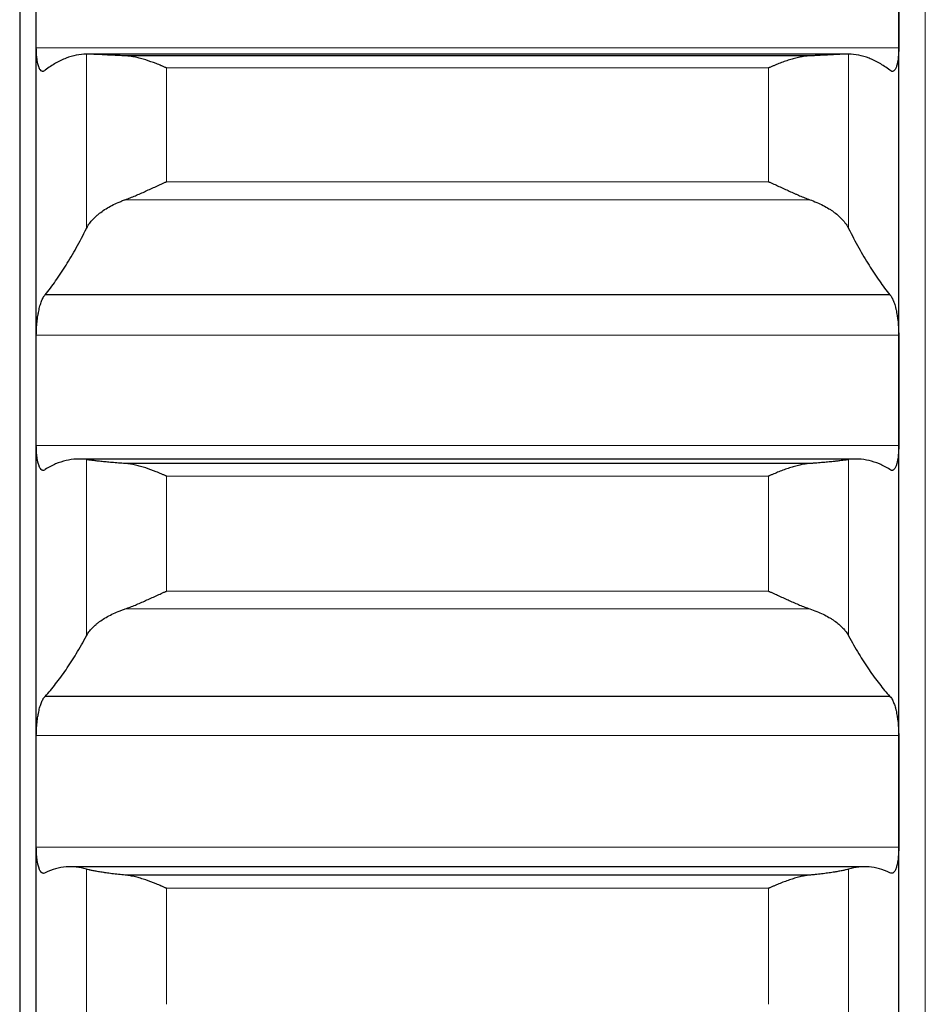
# Model space of a CAD drawing. Header units: inches. Extents: x 0 to 17820, y -10 to 12600.
# Tile 59 of 256: x 6500 to 6554, y 4073 to 4133. Entities that reach past the tile are written whole.
import ezdxf

# ---------------------------------------------------------------- set-up
doc = ezdxf.new("R2010")
doc.units = ezdxf.units.IN
doc.layers.add('1', color=7, linetype='Continuous', true_color=0xffffff)

msp = doc.modelspace()

# ---------------------------------------------------------------- linework, layer by layer
at = {"layer": '1', "color": 110, "linetype": 'Continuous', "lineweight": 13}
for p, q in [((6554.434, 4571.589), (6554.434, 3956.589)), ((6552.831, 4130.96), (6500.836, 4130.96)), ((6503.86, 4120.061), (6503.86, 4130.576)), ((6549.807, 4120.061), (6549.807, 4130.576)), ((6544.978, 4129.744), (6508.69, 4129.744)), ((6508.69, 4122.878), (6508.69, 4129.744)), ((6544.978, 4122.878), (6544.978, 4129.744)), ((6544.978, 4122.878), (6508.69, 4122.878)), ((6547.465, 4121.796), (6506.202, 4121.796)), ((6552.831, 4113.633), (6500.836, 4113.633)), ((6552.831, 4106.973), (6500.836, 4106.973)), ((6503.86, 4095.492), (6503.86, 4106.116)), ((6549.807, 4095.492), (6549.807, 4106.116)), ((6544.978, 4105.121), (6508.69, 4105.121)), ((6508.69, 4098.184), (6508.69, 4105.121)), ((6544.978, 4098.184), (6544.978, 4105.121)), ((6544.978, 4098.184), (6508.69, 4098.184)), ((6547.465, 4097.118), (6506.202, 4097.118)), ((6552.831, 4089.468), (6500.836, 4089.468)), ((6552.831, 4082.746), (6500.836, 4082.746)), ((6503.86, 4070.701), (6503.86, 4081.416)), ((6549.807, 4070.701), (6549.807, 4081.416)), ((6544.978, 4080.259), (6508.69, 4080.259)), ((6508.69, 4073.263), (6508.69, 4080.259)), ((6544.978, 4073.263), (6544.978, 4080.259))]:
    msp.add_line(p, q, dxfattribs=at)
at = {"layer": '1', "color": 2, "linetype": 'Continuous', "lineweight": 25}
for p, q in [((6499.834, 4206.589), (6499.834, 3956.589)), ((6500.834, 4110.303), (6500.834, 4134.253)), ((6552.834, 4110.303), (6552.834, 4134.253)), ((6549.786, 4130.576), (6503.875, 4130.576)), ((6547.465, 4130.47), (6506.202, 4130.47)), ((6552.296, 4116.061), (6501.371, 4116.061)), ((6500.834, 4086.107), (6500.834, 4110.303)), ((6552.834, 4086.107), (6552.834, 4110.303)), ((6550.285, 4106.151), (6503.383, 4106.151)), ((6547.465, 4105.882), (6506.202, 4105.882)), ((6552.296, 4091.838), (6501.371, 4091.838)), ((6500.834, 4061.704), (6500.834, 4086.107)), ((6552.834, 4061.704), (6552.834, 4086.107)), ((6550.767, 4081.561), (6502.9, 4081.561)), ((6547.465, 4081.054), (6506.202, 4081.054))]:
    msp.add_line(p, q, dxfattribs=at)
for points in [[(6500.836, 4130.96), (6500.835, 4132.057), (6500.834, 4133.155), (6500.834, 4134.253)], [(6552.834, 4134.253), (6552.834, 4133.155), (6552.833, 4132.057), (6552.831, 4130.96)], [(6503.86, 4130.576), (6503.656, 4130.575), (6503.247, 4130.534), (6502.627, 4130.351), (6502.002, 4130.05), (6501.582, 4129.77), (6501.371, 4129.61)], [(6552.296, 4129.61), (6552.085, 4129.77), (6551.665, 4130.05), (6551.04, 4130.351), (6550.421, 4130.534), (6550.011, 4130.575), (6549.807, 4130.576)], [(6501.371, 4116.061), (6501.582, 4116.322), (6502.002, 4116.879), (6502.627, 4117.825), (6503.247, 4118.879), (6503.656, 4119.655), (6503.86, 4120.061)], [(6549.807, 4120.061), (6550.011, 4119.655), (6550.421, 4118.879), (6551.04, 4117.825), (6551.665, 4116.879), (6552.085, 4116.322), (6552.296, 4116.061)], [(6500.834, 4110.303), (6500.834, 4111.413), (6500.835, 4112.523), (6500.836, 4113.633)], [(6552.831, 4113.633), (6552.833, 4112.523), (6552.834, 4111.413), (6552.834, 4110.303)], [(6500.836, 4106.973), (6500.835, 4108.083), (6500.834, 4109.193), (6500.834, 4110.303)], [(6552.834, 4110.303), (6552.834, 4109.193), (6552.833, 4108.083), (6552.831, 4106.973)], [(6503.86, 4106.116), (6503.656, 4106.147), (6503.247, 4106.168), (6502.627, 4106.08), (6502.002, 4105.873), (6501.582, 4105.655), (6501.371, 4105.526)], [(6552.296, 4105.526), (6552.085, 4105.655), (6551.665, 4105.873), (6551.04, 4106.08), (6550.421, 4106.168), (6550.011, 4106.147), (6549.807, 4106.116)], [(6501.371, 4091.838), (6501.582, 4092.068), (6502.002, 4092.566), (6502.627, 4093.425), (6503.247, 4094.393), (6503.656, 4095.114), (6503.86, 4095.492)], [(6549.807, 4095.492), (6550.011, 4095.114), (6550.421, 4094.393), (6551.04, 4093.425), (6551.665, 4092.566), (6552.085, 4092.068), (6552.296, 4091.838)], [(6500.834, 4086.107), (6500.834, 4087.227), (6500.835, 4088.348), (6500.836, 4089.468)], [(6552.831, 4089.468), (6552.833, 4088.348), (6552.834, 4087.227), (6552.834, 4086.107)], [(6500.836, 4082.746), (6500.835, 4083.866), (6500.834, 4084.987), (6500.834, 4086.107)], [(6552.834, 4086.107), (6552.834, 4084.987), (6552.833, 4083.866), (6552.831, 4082.746)], [(6503.86, 4081.416), (6503.656, 4081.478), (6503.247, 4081.563), (6502.627, 4081.569), (6502.002, 4081.456), (6501.582, 4081.301), (6501.371, 4081.203)], [(6552.296, 4081.203), (6552.085, 4081.301), (6551.665, 4081.456), (6551.04, 4081.569), (6550.421, 4081.563), (6550.011, 4081.478), (6549.807, 4081.416)]]:
    msp.add_open_spline(points, degree=3, dxfattribs=at)
for points, knots in [([(6501.371, 4129.61), (6501.337, 4129.575), (6501.303, 4129.551), (6501.252, 4129.534), (6501.236, 4129.531), (6501.211, 4129.532), (6501.203, 4129.533), (6501.186, 4129.536), (6501.178, 4129.539), (6501.138, 4129.556), (6501.108, 4129.581), (6501.064, 4129.637), (6501.05, 4129.659), (6501.03, 4129.696), (6501.023, 4129.71), (6501.01, 4129.738), (6501.004, 4129.752), (6500.973, 4129.829), (6500.95, 4129.901), (6500.925, 4130.004), (6500.921, 4130.026), (6500.911, 4130.07), (6500.907, 4130.093), (6500.894, 4130.163), (6500.886, 4130.211), (6500.866, 4130.364), (6500.855, 4130.473), (6500.846, 4130.62), (6500.844, 4130.649), (6500.841, 4130.71), (6500.84, 4130.74), (6500.837, 4130.833), (6500.836, 4130.895), (6500.836, 4130.96)], [0, 0, 0, 0, 0.125, 0.125, 0.1875, 0.1875, 0.21875, 0.21875, 0.25, 0.25, 0.375, 0.375, 0.4375, 0.4375, 0.46875, 0.46875, 0.5, 0.5, 0.625, 0.625, 0.65625, 0.65625, 0.6875, 0.6875, 0.75, 0.75, 0.875, 0.875, 0.90625, 0.90625, 0.9375, 0.9375, 1, 1, 1, 1]), ([(6506.202, 4130.47), (6506.056, 4130.476), (6505.916, 4130.482), (6505.648, 4130.495), (6505.39, 4130.507), (6505.154, 4130.52), (6505.013, 4130.527), (6504.985, 4130.528), (6504.93, 4130.531), (6504.903, 4130.533), (6504.823, 4130.537), (6504.771, 4130.54), (6504.622, 4130.548), (6504.529, 4130.552), (6504.357, 4130.561), (6504.278, 4130.564), (6504.17, 4130.569), (6504.136, 4130.57), (6504.087, 4130.572), (6504.071, 4130.572), (6504.04, 4130.573), (6504.025, 4130.574), (6503.953, 4130.576), (6503.903, 4130.576), (6503.86, 4130.576)], [0, 0, 0, 0, 0.125, 0.125, 0.25, 0.375, 0.375, 0.40625, 0.40625, 0.4375, 0.4375, 0.5, 0.5, 0.625, 0.625, 0.75, 0.75, 0.8125, 0.8125, 0.84375, 0.84375, 0.875, 0.875, 1, 1, 1, 1]), ([(6549.807, 4130.576), (6549.765, 4130.576), (6549.715, 4130.576), (6549.6, 4130.573), (6549.471, 4130.568), (6549.314, 4130.561), (6549.184, 4130.555), (6549.139, 4130.552), (6549.069, 4130.549), (6549.045, 4130.547), (6548.997, 4130.545), (6548.972, 4130.544), (6548.847, 4130.537), (6548.636, 4130.526), (6548.401, 4130.514), (6548.154, 4130.501), (6548.024, 4130.495), (6547.854, 4130.487), (6547.82, 4130.485), (6547.751, 4130.482), (6547.646, 4130.477), (6547.538, 4130.473), (6547.465, 4130.47)], [0, 0, 0, 0, 0.125, 0.125, 0.25, 0.375, 0.375, 0.4375, 0.4375, 0.46875, 0.46875, 0.5, 0.5, 0.625, 0.75, 0.75, 0.875, 0.875, 0.90625, 0.90625, 0.9375, 1, 1, 1, 1]), ([(6552.831, 4130.96), (6552.831, 4130.895), (6552.829, 4130.77), (6552.821, 4130.592), (6552.812, 4130.478), (6552.804, 4130.396), (6552.801, 4130.368), (6552.795, 4130.315), (6552.792, 4130.289), (6552.774, 4130.162), (6552.758, 4130.069), (6552.733, 4129.965), (6552.728, 4129.945), (6552.72, 4129.916), (6552.717, 4129.906), (6552.711, 4129.887), (6552.697, 4129.841), (6552.671, 4129.765), (6552.645, 4129.71), (6552.618, 4129.66), (6552.604, 4129.638), (6552.56, 4129.581), (6552.529, 4129.556), (6552.482, 4129.536), (6552.466, 4129.532), (6552.441, 4129.532), (6552.432, 4129.532), (6552.416, 4129.535), (6552.407, 4129.537), (6552.365, 4129.551), (6552.331, 4129.575), (6552.296, 4129.61)], [0, 0, 0, 0, 0.0625, 0.125, 0.1875, 0.1875, 0.21875, 0.21875, 0.25, 0.25, 0.375, 0.375, 0.40625, 0.40625, 0.421875, 0.421875, 0.4375, 0.5, 0.5625, 0.5625, 0.625, 0.625, 0.75, 0.75, 0.8125, 0.8125, 0.84375, 0.84375, 0.875, 0.875, 1, 1, 1, 1]), ([(6508.69, 4129.744), (6508.686, 4129.746), (6508.683, 4129.747), (6508.677, 4129.75), (6508.673, 4129.751), (6508.663, 4129.756), (6508.643, 4129.764), (6508.597, 4129.784), (6508.504, 4129.823), (6508.425, 4129.856), (6508.267, 4129.921), (6508.162, 4129.963), (6507.848, 4130.084), (6507.64, 4130.158), (6507.329, 4130.257), (6507.226, 4130.287), (6507.07, 4130.329), (6507.018, 4130.342), (6506.915, 4130.367), (6506.863, 4130.378), (6506.708, 4130.411), (6506.606, 4130.429), (6506.403, 4130.456), (6506.302, 4130.466), (6506.202, 4130.47)], [0, 0, 0, 0, 0.003906, 0.003906, 0.007813, 0.007813, 0.015625, 0.03125, 0.0625, 0.125, 0.125, 0.25, 0.25, 0.5, 0.5, 0.625, 0.625, 0.6875, 0.6875, 0.75, 0.75, 0.875, 0.875, 1, 1, 1, 1]), ([(6547.465, 4130.47), (6547.366, 4130.466), (6547.265, 4130.456), (6547.064, 4130.429), (6546.963, 4130.411), (6546.759, 4130.369), (6546.656, 4130.344), (6546.45, 4130.289), (6546.346, 4130.259), (6546.136, 4130.193), (6546.031, 4130.158), (6545.821, 4130.083), (6545.716, 4130.044), (6545.506, 4129.963), (6545.401, 4129.921), (6545.242, 4129.856), (6545.163, 4129.823), (6545.071, 4129.784), (6545.024, 4129.764), (6545.004, 4129.756), (6544.991, 4129.75), (6544.984, 4129.747), (6544.978, 4129.744)], [0, 0, 0, 0, 0.125, 0.125, 0.25, 0.25, 0.375, 0.375, 0.5, 0.5, 0.625, 0.625, 0.75, 0.75, 0.875, 0.875, 0.9375, 0.96875, 0.984375, 0.992188, 0.992188, 1, 1, 1, 1]), ([(6506.202, 4121.796), (6506.302, 4121.83), (6506.402, 4121.868), (6506.603, 4121.948), (6506.705, 4121.99), (6506.908, 4122.077), (6507.011, 4122.122), (6507.218, 4122.214), (6507.322, 4122.261), (6507.532, 4122.356), (6507.637, 4122.404), (6507.846, 4122.5), (6507.951, 4122.548), (6508.161, 4122.644), (6508.267, 4122.692), (6508.425, 4122.762), (6508.504, 4122.797), (6508.597, 4122.838), (6508.643, 4122.858), (6508.663, 4122.867), (6508.676, 4122.872), (6508.683, 4122.875), (6508.69, 4122.878)], [0, 0, 0, 0, 0.125, 0.125, 0.25, 0.25, 0.375, 0.375, 0.5, 0.5, 0.625, 0.625, 0.75, 0.75, 0.875, 0.875, 0.9375, 0.96875, 0.984375, 0.992188, 0.992188, 1, 1, 1, 1]), ([(6544.978, 4122.878), (6544.981, 4122.877), (6544.984, 4122.875), (6544.991, 4122.872), (6544.994, 4122.871), (6545.004, 4122.867), (6545.024, 4122.858), (6545.071, 4122.838), (6545.163, 4122.797), (6545.242, 4122.762), (6545.4, 4122.692), (6545.505, 4122.644), (6545.819, 4122.502), (6546.027, 4122.406), (6546.338, 4122.264), (6546.442, 4122.217), (6546.597, 4122.148), (6546.649, 4122.125), (6546.753, 4122.08), (6546.805, 4122.057), (6546.96, 4121.991), (6547.062, 4121.949), (6547.265, 4121.868), (6547.365, 4121.831), (6547.465, 4121.796)], [0, 0, 0, 0, 0.003906, 0.003906, 0.007813, 0.007813, 0.015625, 0.03125, 0.0625, 0.125, 0.125, 0.25, 0.25, 0.5, 0.5, 0.625, 0.625, 0.6875, 0.6875, 0.75, 0.75, 0.875, 0.875, 1, 1, 1, 1]), ([(6503.86, 4120.061), (6503.903, 4120.146), (6503.953, 4120.23), (6504.067, 4120.396), (6504.196, 4120.56), (6504.354, 4120.719), (6504.483, 4120.837), (6504.528, 4120.876), (6504.599, 4120.934), (6504.622, 4120.954), (6504.671, 4120.992), (6504.695, 4121.011), (6504.82, 4121.104), (6505.032, 4121.249), (6505.267, 4121.383), (6505.514, 4121.512), (6505.643, 4121.573), (6505.813, 4121.646), (6505.848, 4121.661), (6505.917, 4121.689), (6506.022, 4121.731), (6506.129, 4121.77), (6506.202, 4121.796)], [0, 0, 0, 0, 0.125, 0.125, 0.25, 0.375, 0.375, 0.4375, 0.4375, 0.46875, 0.46875, 0.5, 0.5, 0.625, 0.75, 0.75, 0.875, 0.875, 0.90625, 0.90625, 0.9375, 1, 1, 1, 1]), ([(6547.465, 4121.796), (6547.611, 4121.745), (6547.751, 4121.691), (6548.02, 4121.575), (6548.278, 4121.453), (6548.514, 4121.319), (6548.655, 4121.231), (6548.682, 4121.213), (6548.737, 4121.178), (6548.764, 4121.159), (6548.845, 4121.105), (6548.896, 4121.068), (6549.046, 4120.955), (6549.139, 4120.879), (6549.31, 4120.722), (6549.389, 4120.643), (6549.497, 4120.521), (6549.532, 4120.48), (6549.581, 4120.418), (6549.596, 4120.398), (6549.627, 4120.356), (6549.642, 4120.335), (6549.715, 4120.23), (6549.765, 4120.146), (6549.807, 4120.061)], [0, 0, 0, 0, 0.125, 0.125, 0.25, 0.375, 0.375, 0.40625, 0.40625, 0.4375, 0.4375, 0.5, 0.5, 0.625, 0.625, 0.75, 0.75, 0.8125, 0.8125, 0.84375, 0.84375, 0.875, 0.875, 1, 1, 1, 1]), ([(6500.836, 4113.633), (6500.836, 4113.697), (6500.838, 4113.828), (6500.847, 4114.024), (6500.855, 4114.156), (6500.863, 4114.255), (6500.866, 4114.289), (6500.872, 4114.355), (6500.876, 4114.387), (6500.893, 4114.55), (6500.91, 4114.677), (6500.935, 4114.831), (6500.94, 4114.862), (6500.948, 4114.908), (6500.951, 4114.923), (6500.956, 4114.953), (6500.97, 4115.027), (6500.997, 4115.156), (6501.023, 4115.264), (6501.05, 4115.368), (6501.064, 4115.418), (6501.108, 4115.564), (6501.138, 4115.65), (6501.186, 4115.765), (6501.202, 4115.801), (6501.227, 4115.852), (6501.235, 4115.868), (6501.252, 4115.899), (6501.26, 4115.913), (6501.303, 4115.984), (6501.337, 4116.028), (6501.371, 4116.061)], [0, 0, 0, 0, 0.0625, 0.125, 0.1875, 0.1875, 0.21875, 0.21875, 0.25, 0.25, 0.375, 0.375, 0.40625, 0.40625, 0.421875, 0.421875, 0.4375, 0.5, 0.5625, 0.5625, 0.625, 0.625, 0.75, 0.75, 0.8125, 0.8125, 0.84375, 0.84375, 0.875, 0.875, 1, 1, 1, 1]), ([(6552.296, 4116.061), (6552.331, 4116.028), (6552.365, 4115.984), (6552.415, 4115.9), (6552.432, 4115.87), (6552.456, 4115.82), (6552.465, 4115.802), (6552.481, 4115.766), (6552.489, 4115.747), (6552.529, 4115.651), (6552.56, 4115.564), (6552.603, 4115.421), (6552.617, 4115.371), (6552.637, 4115.292), (6552.644, 4115.265), (6552.657, 4115.211), (6552.664, 4115.184), (6552.695, 4115.044), (6552.717, 4114.927), (6552.742, 4114.773), (6552.747, 4114.742), (6552.756, 4114.679), (6552.761, 4114.647), (6552.773, 4114.551), (6552.781, 4114.486), (6552.802, 4114.292), (6552.813, 4114.161), (6552.822, 4113.994), (6552.823, 4113.961), (6552.826, 4113.895), (6552.827, 4113.862), (6552.83, 4113.763), (6552.831, 4113.698), (6552.831, 4113.633)], [0, 0, 0, 0, 0.125, 0.125, 0.1875, 0.1875, 0.21875, 0.21875, 0.25, 0.25, 0.375, 0.375, 0.4375, 0.4375, 0.46875, 0.46875, 0.5, 0.5, 0.625, 0.625, 0.65625, 0.65625, 0.6875, 0.6875, 0.75, 0.75, 0.875, 0.875, 0.90625, 0.90625, 0.9375, 0.9375, 1, 1, 1, 1]), ([(6501.371, 4105.526), (6501.337, 4105.495), (6501.303, 4105.477), (6501.252, 4105.467), (6501.236, 4105.467), (6501.211, 4105.472), (6501.203, 4105.474), (6501.186, 4105.48), (6501.178, 4105.484), (6501.138, 4105.507), (6501.108, 4105.537), (6501.064, 4105.601), (6501.05, 4105.625), (6501.03, 4105.666), (6501.023, 4105.681), (6501.01, 4105.711), (6501.004, 4105.727), (6500.973, 4105.809), (6500.95, 4105.885), (6500.925, 4105.994), (6500.921, 4106.016), (6500.911, 4106.062), (6500.907, 4106.086), (6500.894, 4106.159), (6500.886, 4106.209), (6500.866, 4106.366), (6500.855, 4106.478), (6500.846, 4106.628), (6500.844, 4106.658), (6500.841, 4106.72), (6500.84, 4106.751), (6500.837, 4106.845), (6500.836, 4106.908), (6500.836, 4106.973)], [0, 0, 0, 0, 0.125, 0.125, 0.1875, 0.1875, 0.21875, 0.21875, 0.25, 0.25, 0.375, 0.375, 0.4375, 0.4375, 0.46875, 0.46875, 0.5, 0.5, 0.625, 0.625, 0.65625, 0.65625, 0.6875, 0.6875, 0.75, 0.75, 0.875, 0.875, 0.90625, 0.90625, 0.9375, 0.9375, 1, 1, 1, 1]), ([(6552.831, 4106.973), (6552.831, 4106.908), (6552.829, 4106.782), (6552.821, 4106.6), (6552.812, 4106.484), (6552.804, 4106.399), (6552.801, 4106.371), (6552.795, 4106.316), (6552.792, 4106.289), (6552.774, 4106.158), (6552.758, 4106.062), (6552.733, 4105.953), (6552.728, 4105.932), (6552.72, 4105.901), (6552.717, 4105.89), (6552.711, 4105.87), (6552.697, 4105.821), (6552.671, 4105.741), (6552.645, 4105.681), (6552.618, 4105.627), (6552.604, 4105.602), (6552.56, 4105.538), (6552.529, 4105.507), (6552.482, 4105.48), (6552.466, 4105.474), (6552.441, 4105.469), (6552.432, 4105.468), (6552.416, 4105.468), (6552.407, 4105.469), (6552.365, 4105.477), (6552.331, 4105.495), (6552.296, 4105.526)], [0, 0, 0, 0, 0.0625, 0.125, 0.1875, 0.1875, 0.21875, 0.21875, 0.25, 0.25, 0.375, 0.375, 0.40625, 0.40625, 0.421875, 0.421875, 0.4375, 0.5, 0.5625, 0.5625, 0.625, 0.625, 0.75, 0.75, 0.8125, 0.8125, 0.84375, 0.84375, 0.875, 0.875, 1, 1, 1, 1]), ([(6506.202, 4105.882), (6506.056, 4105.891), (6505.916, 4105.901), (6505.648, 4105.922), (6505.39, 4105.943), (6505.154, 4105.965), (6505.013, 4105.979), (6504.985, 4105.981), (6504.93, 4105.987), (6504.903, 4105.99), (6504.823, 4105.998), (6504.771, 4106.003), (6504.622, 4106.019), (6504.529, 4106.03), (6504.357, 4106.05), (6504.278, 4106.059), (6504.17, 4106.073), (6504.136, 4106.077), (6504.087, 4106.084), (6504.071, 4106.086), (6504.04, 4106.09), (6504.025, 4106.092), (6503.953, 4106.102), (6503.903, 4106.109), (6503.86, 4106.116)], [0, 0, 0, 0, 0.125, 0.125, 0.25, 0.375, 0.375, 0.40625, 0.40625, 0.4375, 0.4375, 0.5, 0.5, 0.625, 0.625, 0.75, 0.75, 0.8125, 0.8125, 0.84375, 0.84375, 0.875, 0.875, 1, 1, 1, 1]), ([(6508.69, 4105.121), (6508.686, 4105.122), (6508.683, 4105.124), (6508.677, 4105.127), (6508.673, 4105.128), (6508.663, 4105.132), (6508.643, 4105.141), (6508.597, 4105.161), (6508.504, 4105.201), (6508.425, 4105.234), (6508.267, 4105.3), (6508.162, 4105.343), (6507.848, 4105.467), (6507.64, 4105.544), (6507.329, 4105.646), (6507.226, 4105.678), (6507.07, 4105.722), (6507.018, 4105.737), (6506.915, 4105.763), (6506.863, 4105.776), (6506.708, 4105.811), (6506.606, 4105.831), (6506.403, 4105.863), (6506.302, 4105.875), (6506.202, 4105.882)], [0, 0, 0, 0, 0.003906, 0.003906, 0.007812, 0.007812, 0.015625, 0.03125, 0.0625, 0.125, 0.125, 0.25, 0.25, 0.5, 0.5, 0.625, 0.625, 0.6875, 0.6875, 0.75, 0.75, 0.875, 0.875, 1, 1, 1, 1]), ([(6547.465, 4105.882), (6547.366, 4105.875), (6547.265, 4105.863), (6547.064, 4105.832), (6546.963, 4105.812), (6546.759, 4105.766), (6546.656, 4105.739), (6546.45, 4105.681), (6546.346, 4105.649), (6546.136, 4105.58), (6546.031, 4105.543), (6545.821, 4105.466), (6545.716, 4105.426), (6545.506, 4105.343), (6545.401, 4105.3), (6545.242, 4105.234), (6545.163, 4105.201), (6545.071, 4105.161), (6545.024, 4105.141), (6545.004, 4105.132), (6544.991, 4105.127), (6544.984, 4105.124), (6544.978, 4105.121)], [0, 0, 0, 0, 0.125, 0.125, 0.25, 0.25, 0.375, 0.375, 0.5, 0.5, 0.625, 0.625, 0.75, 0.75, 0.875, 0.875, 0.9375, 0.96875, 0.984375, 0.992187, 0.992187, 1, 1, 1, 1]), ([(6549.807, 4106.116), (6549.765, 4106.109), (6549.715, 4106.102), (6549.6, 4106.086), (6549.471, 4106.069), (6549.314, 4106.05), (6549.184, 4106.035), (6549.139, 4106.03), (6549.069, 4106.022), (6549.045, 4106.019), (6548.997, 4106.014), (6548.972, 4106.011), (6548.847, 4105.998), (6548.636, 4105.976), (6548.401, 4105.954), (6548.154, 4105.933), (6548.024, 4105.922), (6547.854, 4105.909), (6547.82, 4105.906), (6547.751, 4105.901), (6547.646, 4105.894), (6547.538, 4105.886), (6547.465, 4105.882)], [0, 0, 0, 0, 0.125, 0.125, 0.25, 0.375, 0.375, 0.4375, 0.4375, 0.46875, 0.46875, 0.5, 0.5, 0.625, 0.75, 0.75, 0.875, 0.875, 0.90625, 0.90625, 0.9375, 1, 1, 1, 1]), ([(6506.202, 4097.118), (6506.302, 4097.151), (6506.402, 4097.187), (6506.603, 4097.263), (6506.705, 4097.304), (6506.908, 4097.388), (6507.011, 4097.432), (6507.218, 4097.522), (6507.322, 4097.568), (6507.532, 4097.662), (6507.637, 4097.71), (6507.846, 4097.805), (6507.951, 4097.853), (6508.161, 4097.949), (6508.267, 4097.996), (6508.425, 4098.067), (6508.504, 4098.102), (6508.597, 4098.143), (6508.643, 4098.164), (6508.663, 4098.172), (6508.676, 4098.178), (6508.683, 4098.181), (6508.69, 4098.184)], [0, 0, 0, 0, 0.125, 0.125, 0.25, 0.25, 0.375, 0.375, 0.5, 0.5, 0.625, 0.625, 0.75, 0.75, 0.875, 0.875, 0.9375, 0.96875, 0.984375, 0.992187, 0.992187, 1, 1, 1, 1]), ([(6544.978, 4098.184), (6544.981, 4098.183), (6544.984, 4098.181), (6544.991, 4098.178), (6544.994, 4098.177), (6545.004, 4098.172), (6545.024, 4098.164), (6545.071, 4098.143), (6545.163, 4098.102), (6545.242, 4098.067), (6545.4, 4097.996), (6545.505, 4097.949), (6545.819, 4097.806), (6546.027, 4097.711), (6546.338, 4097.572), (6546.442, 4097.525), (6546.597, 4097.458), (6546.649, 4097.435), (6546.753, 4097.391), (6546.805, 4097.369), (6546.96, 4097.305), (6547.062, 4097.264), (6547.265, 4097.187), (6547.365, 4097.151), (6547.465, 4097.118)], [0, 0, 0, 0, 0.003906, 0.003906, 0.007812, 0.007812, 0.015625, 0.03125, 0.0625, 0.125, 0.125, 0.25, 0.25, 0.5, 0.5, 0.625, 0.625, 0.6875, 0.6875, 0.75, 0.75, 0.875, 0.875, 1, 1, 1, 1]), ([(6503.86, 4095.492), (6503.903, 4095.572), (6503.953, 4095.65), (6504.067, 4095.805), (6504.196, 4095.958), (6504.354, 4096.107), (6504.483, 4096.218), (6504.528, 4096.254), (6504.599, 4096.309), (6504.622, 4096.327), (6504.671, 4096.363), (6504.695, 4096.38), (6504.82, 4096.468), (6505.032, 4096.604), (6505.267, 4096.73), (6505.514, 4096.851), (6505.643, 4096.909), (6505.813, 4096.978), (6505.848, 4096.991), (6505.917, 4097.018), (6506.022, 4097.057), (6506.129, 4097.094), (6506.202, 4097.118)], [0, 0, 0, 0, 0.125, 0.125, 0.25, 0.375, 0.375, 0.4375, 0.4375, 0.46875, 0.46875, 0.5, 0.5, 0.625, 0.75, 0.75, 0.875, 0.875, 0.90625, 0.90625, 0.9375, 1, 1, 1, 1]), ([(6547.465, 4097.118), (6547.611, 4097.071), (6547.751, 4097.019), (6548.02, 4096.911), (6548.278, 4096.796), (6548.514, 4096.67), (6548.655, 4096.587), (6548.682, 4096.571), (6548.737, 4096.537), (6548.764, 4096.52), (6548.845, 4096.469), (6548.896, 4096.434), (6549.046, 4096.328), (6549.139, 4096.257), (6549.31, 4096.11), (6549.389, 4096.036), (6549.497, 4095.922), (6549.532, 4095.884), (6549.581, 4095.826), (6549.596, 4095.806), (6549.627, 4095.768), (6549.642, 4095.748), (6549.715, 4095.65), (6549.765, 4095.571), (6549.807, 4095.492)], [0, 0, 0, 0, 0.125, 0.125, 0.25, 0.375, 0.375, 0.40625, 0.40625, 0.4375, 0.4375, 0.5, 0.5, 0.625, 0.625, 0.75, 0.75, 0.8125, 0.8125, 0.84375, 0.84375, 0.875, 0.875, 1, 1, 1, 1]), ([(6500.836, 4089.468), (6500.836, 4089.534), (6500.838, 4089.665), (6500.847, 4089.862), (6500.855, 4089.994), (6500.863, 4090.093), (6500.866, 4090.126), (6500.872, 4090.191), (6500.876, 4090.224), (6500.893, 4090.386), (6500.91, 4090.511), (6500.935, 4090.663), (6500.94, 4090.693), (6500.948, 4090.738), (6500.951, 4090.753), (6500.956, 4090.783), (6500.97, 4090.856), (6500.997, 4090.982), (6501.023, 4091.087), (6501.05, 4091.187), (6501.064, 4091.236), (6501.108, 4091.376), (6501.138, 4091.459), (6501.186, 4091.568), (6501.202, 4091.601), (6501.227, 4091.648), (6501.235, 4091.663), (6501.252, 4091.692), (6501.26, 4091.706), (6501.303, 4091.77), (6501.337, 4091.81), (6501.371, 4091.838)], [0, 0, 0, 0, 0.0625, 0.125, 0.1875, 0.1875, 0.21875, 0.21875, 0.25, 0.25, 0.375, 0.375, 0.40625, 0.40625, 0.421875, 0.421875, 0.4375, 0.5, 0.5625, 0.5625, 0.625, 0.625, 0.75, 0.75, 0.8125, 0.8125, 0.84375, 0.84375, 0.875, 0.875, 1, 1, 1, 1]), ([(6552.296, 4091.838), (6552.331, 4091.81), (6552.365, 4091.77), (6552.415, 4091.694), (6552.432, 4091.665), (6552.456, 4091.619), (6552.465, 4091.602), (6552.481, 4091.568), (6552.489, 4091.551), (6552.529, 4091.459), (6552.56, 4091.376), (6552.603, 4091.239), (6552.617, 4091.19), (6552.637, 4091.114), (6552.644, 4091.088), (6552.657, 4091.035), (6552.664, 4091.008), (6552.695, 4090.873), (6552.717, 4090.758), (6552.742, 4090.606), (6552.747, 4090.575), (6552.756, 4090.513), (6552.761, 4090.482), (6552.773, 4090.386), (6552.781, 4090.322), (6552.802, 4090.129), (6552.813, 4089.998), (6552.822, 4089.832), (6552.823, 4089.798), (6552.826, 4089.732), (6552.827, 4089.699), (6552.83, 4089.599), (6552.831, 4089.534), (6552.831, 4089.468)], [0, 0, 0, 0, 0.125, 0.125, 0.1875, 0.1875, 0.21875, 0.21875, 0.25, 0.25, 0.375, 0.375, 0.4375, 0.4375, 0.46875, 0.46875, 0.5, 0.5, 0.625, 0.625, 0.65625, 0.65625, 0.6875, 0.6875, 0.75, 0.75, 0.875, 0.875, 0.90625, 0.90625, 0.9375, 0.9375, 1, 1, 1, 1]), ([(6501.371, 4081.203), (6501.337, 4081.178), (6501.303, 4081.164), (6501.252, 4081.162), (6501.236, 4081.165), (6501.211, 4081.173), (6501.203, 4081.177), (6501.186, 4081.185), (6501.178, 4081.191), (6501.138, 4081.22), (6501.108, 4081.255), (6501.064, 4081.326), (6501.05, 4081.353), (6501.03, 4081.397), (6501.023, 4081.413), (6501.01, 4081.445), (6501.004, 4081.462), (6500.973, 4081.55), (6500.95, 4081.63), (6500.925, 4081.744), (6500.921, 4081.767), (6500.911, 4081.815), (6500.907, 4081.84), (6500.894, 4081.915), (6500.886, 4081.967), (6500.866, 4082.129), (6500.855, 4082.244), (6500.846, 4082.396), (6500.844, 4082.427), (6500.841, 4082.489), (6500.84, 4082.521), (6500.837, 4082.616), (6500.836, 4082.68), (6500.836, 4082.746)], [0, 0, 0, 0, 0.125, 0.125, 0.1875, 0.1875, 0.21875, 0.21875, 0.25, 0.25, 0.375, 0.375, 0.4375, 0.4375, 0.46875, 0.46875, 0.5, 0.5, 0.625, 0.625, 0.65625, 0.65625, 0.6875, 0.6875, 0.75, 0.75, 0.875, 0.875, 0.90625, 0.90625, 0.9375, 0.9375, 1, 1, 1, 1]), ([(6552.831, 4082.746), (6552.831, 4082.68), (6552.829, 4082.552), (6552.821, 4082.367), (6552.812, 4082.249), (6552.804, 4082.162), (6552.801, 4082.133), (6552.795, 4082.077), (6552.792, 4082.05), (6552.774, 4081.914), (6552.758, 4081.815), (6552.733, 4081.701), (6552.728, 4081.679), (6552.72, 4081.646), (6552.717, 4081.636), (6552.711, 4081.615), (6552.697, 4081.563), (6552.671, 4081.478), (6552.645, 4081.413), (6552.618, 4081.354), (6552.604, 4081.327), (6552.56, 4081.256), (6552.529, 4081.22), (6552.482, 4081.185), (6552.466, 4081.176), (6552.441, 4081.168), (6552.432, 4081.166), (6552.416, 4081.163), (6552.407, 4081.163), (6552.365, 4081.164), (6552.331, 4081.178), (6552.296, 4081.203)], [0, 0, 0, 0, 0.0625, 0.125, 0.1875, 0.1875, 0.21875, 0.21875, 0.25, 0.25, 0.375, 0.375, 0.40625, 0.40625, 0.421875, 0.421875, 0.4375, 0.5, 0.5625, 0.5625, 0.625, 0.625, 0.75, 0.75, 0.8125, 0.8125, 0.84375, 0.84375, 0.875, 0.875, 1, 1, 1, 1]), ([(6506.202, 4081.054), (6506.056, 4081.067), (6505.916, 4081.081), (6505.648, 4081.11), (6505.39, 4081.14), (6505.154, 4081.171), (6505.013, 4081.191), (6504.985, 4081.195), (6504.93, 4081.203), (6504.903, 4081.207), (6504.823, 4081.22), (6504.771, 4081.228), (6504.622, 4081.252), (6504.529, 4081.268), (6504.357, 4081.3), (6504.278, 4081.315), (6504.17, 4081.338), (6504.136, 4081.345), (6504.087, 4081.356), (6504.071, 4081.36), (6504.04, 4081.367), (6504.025, 4081.371), (6503.953, 4081.389), (6503.903, 4081.403), (6503.86, 4081.416)], [0, 0, 0, 0, 0.125, 0.125, 0.25, 0.375, 0.375, 0.40625, 0.40625, 0.4375, 0.4375, 0.5, 0.5, 0.625, 0.625, 0.75, 0.75, 0.8125, 0.8125, 0.84375, 0.84375, 0.875, 0.875, 1, 1, 1, 1]), ([(6549.807, 4081.416), (6549.765, 4081.403), (6549.715, 4081.389), (6549.6, 4081.361), (6549.471, 4081.331), (6549.314, 4081.3), (6549.184, 4081.276), (6549.139, 4081.268), (6549.069, 4081.256), (6549.045, 4081.252), (6548.997, 4081.244), (6548.972, 4081.24), (6548.847, 4081.22), (6548.636, 4081.188), (6548.401, 4081.156), (6548.154, 4081.125), (6548.024, 4081.11), (6547.854, 4081.092), (6547.82, 4081.088), (6547.751, 4081.081), (6547.646, 4081.071), (6547.538, 4081.061), (6547.465, 4081.054)], [0, 0, 0, 0, 0.125, 0.125, 0.25, 0.375, 0.375, 0.4375, 0.4375, 0.46875, 0.46875, 0.5, 0.5, 0.625, 0.75, 0.75, 0.875, 0.875, 0.90625, 0.90625, 0.9375, 1, 1, 1, 1]), ([(6508.69, 4080.259), (6508.686, 4080.261), (6508.683, 4080.262), (6508.677, 4080.265), (6508.673, 4080.267), (6508.663, 4080.271), (6508.643, 4080.28), (6508.597, 4080.3), (6508.504, 4080.34), (6508.425, 4080.374), (6508.267, 4080.441), (6508.162, 4080.485), (6507.848, 4080.611), (6507.64, 4080.69), (6507.329, 4080.797), (6507.226, 4080.831), (6507.07, 4080.878), (6507.018, 4080.892), (6506.915, 4080.921), (6506.863, 4080.935), (6506.708, 4080.973), (6506.606, 4080.995), (6506.403, 4081.031), (6506.302, 4081.045), (6506.202, 4081.054)], [0, 0, 0, 0, 0.003906, 0.003906, 0.007813, 0.007813, 0.015625, 0.03125, 0.0625, 0.125, 0.125, 0.25, 0.25, 0.5, 0.5, 0.625, 0.625, 0.6875, 0.6875, 0.75, 0.75, 0.875, 0.875, 1, 1, 1, 1]), ([(6547.465, 4081.054), (6547.366, 4081.045), (6547.265, 4081.031), (6547.064, 4080.995), (6546.963, 4080.974), (6546.759, 4080.923), (6546.656, 4080.895), (6546.45, 4080.833), (6546.346, 4080.8), (6546.136, 4080.728), (6546.031, 4080.69), (6545.821, 4080.611), (6545.716, 4080.57), (6545.506, 4080.485), (6545.401, 4080.441), (6545.242, 4080.374), (6545.163, 4080.34), (6545.071, 4080.3), (6545.024, 4080.28), (6545.004, 4080.271), (6544.991, 4080.265), (6544.984, 4080.262), (6544.978, 4080.259)], [0, 0, 0, 0, 0.125, 0.125, 0.25, 0.25, 0.375, 0.375, 0.5, 0.5, 0.625, 0.625, 0.75, 0.75, 0.875, 0.875, 0.9375, 0.96875, 0.984375, 0.992187, 0.992187, 1, 1, 1, 1])]:
    msp.add_open_spline(points, degree=3, knots=knots, dxfattribs=at)

doc.saveas('drawing.dxf')
